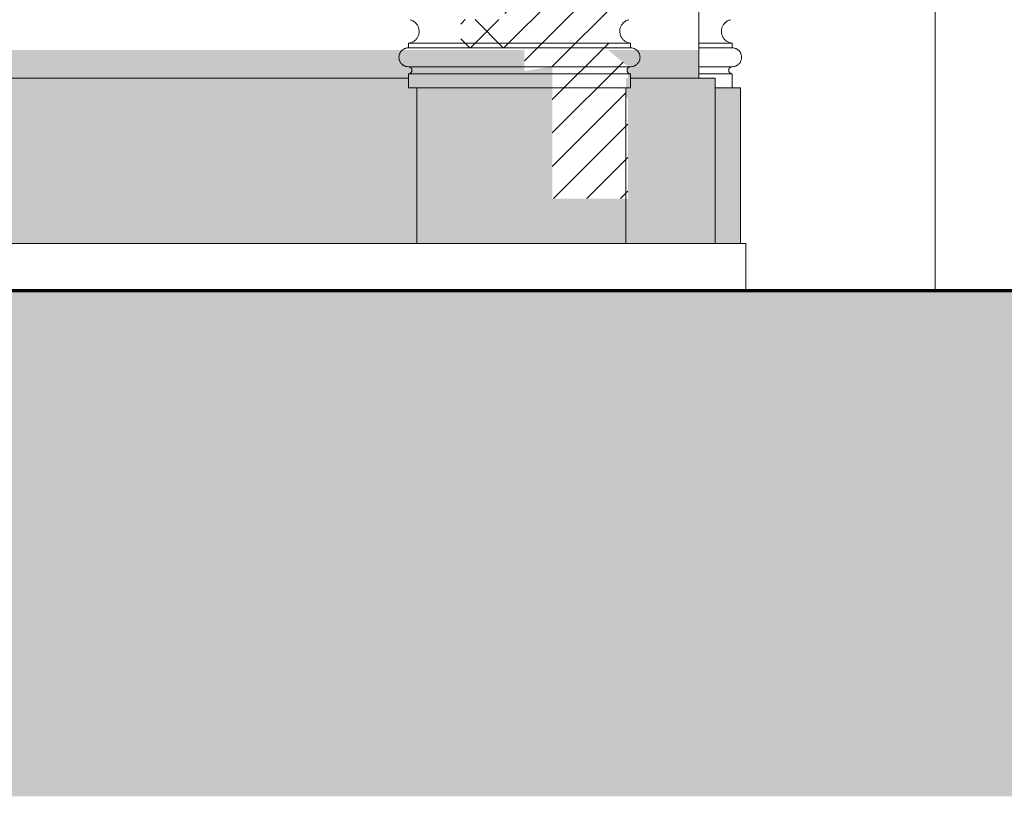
# Model space of a CAD drawing. Header units: millimetres. Extents: x -32191 to 39201, y -1740 to 8822.
# Tile 25 of 35: x 26116 to 28200, y -240 to 1404. Entities that reach past the tile are written whole.
import ezdxf

# ---------------------------------------------------------------- set-up
doc = ezdxf.new("R2010")
doc.units = ezdxf.units.MM
for name, color, linetype, lineweight in [('A-DETL-GENF', 92, 'Continuous', 18), ('A-FLOR', 192, 'Continuous', 18), ('A-FLOR-PATT', 8, 'Continuous', 70), ('A-GENM', 13, 'Continuous', 18), ('A-WALL', 113, 'Continuous', 18)]:
    doc.layers.add(name, color=color, linetype=linetype, lineweight=lineweight)

# ---------------------------------------------------------------- blocks, each defined once
blk = doc.blocks.new('Generic Models 17 - Generic Models 17-3093004-ELEVAÇÃO 2 - MAPEAMENTO DE DANOS')
at = {"layer": 'A-GENM'}
for p, q in [((-3772.6, 1344.1), (-3772.6, 1354.1)), ((-3661.9, 1354.1), (-3772.6, 1354.1)), ((-3661.9, 1344.1), (-3772.6, 1344.1)), ((-3661.9, 1344.1), (-3772.6, 1344.1)), ((-3568.5, 1354.1), (-3661.9, 1354.1)), ((-3568.5, 1344.1), (-3661.9, 1344.1)), ((-3568.5, 1344.1), (-3661.9, 1344.1)), ((-3527.2, 1354.1), (-3568.5, 1354.1)), ((-3527.2, 1344.1), (-3568.5, 1344.1)), ((-3527.2, 1344.1), (-3568.5, 1344.1)), ((-3307.8, 1354.1), (-3527.2, 1354.1)), ((-3302.6, 1344.1), (-3527.2, 1344.1)), ((-3302.6, 1344.1), (-3527.2, 1344.1)), ((-3302.6, 1354.1), (-3307.8, 1354.1)), ((-3302.6, 1348.8), (-3302.6, 1354.1)), ((-3302.6, 1344.1), (-3302.6, 1348.8)), ((-3087.5, 1354.1), (-3158.5, 1354.1)), ((-3087.5, 1344.1), (-3158.5, 1344.1)), ((-3087.5, 1344.1), (-3158.5, 1344.1)), ((-3087.5, 1344.1), (-3087.5, 1354.1)), ((-3772.6, 1304.1), (-3527.2, 1304.1)), ((-3527.2, 1304.1), (-3472.7, 1304.1)), ((-3472.7, 1304.1), (-3468.1, 1304.1)), ((-3467.7, 1304.1), (-3308.1, 1304.1)), ((-3308.1, 1304.1), (-3302.6, 1304.1)), ((-3158.5, 1304.1), (-3087.5, 1304.1)), ((-3772.6, 1280), (-3772.6, 1289.1)), ((-3468.1, 1289.1), (-3772.6, 1289.1)), ((-3772.6, 1259.1), (-3772.6, 1280)), ((-3308.1, 1289.1), (-3468.1, 1289.1)), ((-3302.6, 1289.1), (-3308.1, 1289.1)), ((-3302.6, 1280), (-3302.6, 1289.1)), ((-3302.6, 1259.4), (-3302.6, 1280)), ((-3087.5, 1289.1), (-3158.5, 1289.1)), ((-3087.5, 1259.1), (-3087.5, 1289.1)), ((-3468.1, 1259.1), (-3772.6, 1259.1)), ((-3468.1, 1259.1), (-3755, 1259.1)), ((-3755, 1259.1), (-3755, 930)), ((-3312.5, 1259.1), (-3468.1, 1259.1)), ((-3308.1, 1259.1), (-3468.1, 1259.1)), ((-3312.5, 1024.9), (-3312.5, 1259.1)), ((-3302.6, 1259.1), (-3308.1, 1259.1)), ((-3087.5, 1259.1), (-3123.5, 1259.1)), ((-3087.5, 1259.1), (-3070, 1259.1)), ((-3070, 1259.1), (-3070, 930)), ((-3312.5, 930), (-3312.5, 1024.9))]:
    blk.add_line(p, q, dxfattribs=at)
for points, knots in [([(-3772.6, 1354.1), (-3770.4, 1354.2), (-3767.3, 1354.9), (-3763.4, 1356.6), (-3761.1, 1358), (-3759.3, 1359.3), (-3757.7, 1360.6), (-3755.8, 1362.5), (-3753.9, 1365.1), (-3751.7, 1368.8), (-3750, 1373.9), (-3749.5, 1380.3), (-3750.5, 1385.6), (-3752, 1389.6), (-3753.6, 1392.4), (-3755.1, 1394.6), (-3756.5, 1396.2), (-3758.1, 1397.7), (-3759.7, 1399.1), (-3761.5, 1400.3), (-3763.3, 1401.3), (-3765.8, 1402.4), (-3767.8, 1403.1), (-3768.8, 1403.3)], [0, 0, 0, 0, 0.0833333, 0.125, 0.1666667, 0.1875, 0.2083333, 0.25, 0.2916667, 0.3333333, 0.4166667, 0.5, 0.5833333, 0.625, 0.6666667, 0.7083333, 0.7291667, 0.75, 0.7916667, 0.8125, 0.8333333, 0.875, 0.9166667, 0.9166667, 0.9166667, 0.9166667]), ([(-3302.6, 1354.1), (-3304.7, 1354.2), (-3307.8, 1354.9), (-3311.8, 1356.6), (-3314.1, 1358), (-3315.8, 1359.3), (-3317.4, 1360.6), (-3319.3, 1362.5), (-3321.2, 1365.1), (-3323.4, 1368.8), (-3325.1, 1373.9), (-3325.6, 1380.3), (-3324.7, 1385.6), (-3323.1, 1389.6), (-3321.6, 1392.4), (-3320, 1394.6), (-3318.6, 1396.2), (-3317.1, 1397.7), (-3315.4, 1399.1), (-3313.6, 1400.3), (-3311.8, 1401.3), (-3309.4, 1402.4), (-3307.3, 1403.1), (-3306.3, 1403.3)], [0, 0, 0, 0, 0.0833333, 0.125, 0.1666667, 0.1875, 0.2083333, 0.25, 0.2916667, 0.3333333, 0.4166667, 0.5, 0.5833333, 0.625, 0.6666667, 0.7083333, 0.7291667, 0.75, 0.7916667, 0.8125, 0.8333333, 0.875, 0.9166667, 0.9166667, 0.9166667, 0.9166667]), ([(-3087.5, 1354.1), (-3089.7, 1354.2), (-3092.8, 1354.9), (-3096.7, 1356.6), (-3099, 1358), (-3100.7, 1359.3), (-3102.4, 1360.6), (-3104.3, 1362.5), (-3106.2, 1365.1), (-3108.3, 1368.8), (-3110.1, 1373.9), (-3110.6, 1380.3), (-3109.6, 1385.6), (-3108.1, 1389.6), (-3106.5, 1392.4), (-3105, 1394.6), (-3103.5, 1396.2), (-3102, 1397.7), (-3100.4, 1399.1), (-3098.6, 1400.3), (-3096.8, 1401.3), (-3094.3, 1402.4), (-3092.3, 1403.1), (-3091.2, 1403.3)], [0, 0, 0, 0, 0.0833333, 0.125, 0.1666667, 0.1875, 0.2083333, 0.25, 0.2916667, 0.3333333, 0.4166667, 0.5, 0.5833333, 0.625, 0.6666667, 0.7083333, 0.7291667, 0.75, 0.7916667, 0.8125, 0.8333333, 0.875, 0.9166667, 0.9166667, 0.9166667, 0.9166667]), ([(-3772.6, 1304.1), (-3774.3, 1304.1), (-3776.9, 1304.4), (-3780.2, 1305.5), (-3782.2, 1306.5), (-3783.7, 1307.4), (-3785.1, 1308.4), (-3786.4, 1309.6), (-3787.6, 1310.9), (-3788.7, 1312.2), (-3789.9, 1314), (-3791.1, 1316.4), (-3792.2, 1319.7), (-3792.8, 1324.1), (-3792.2, 1328.4), (-3791.1, 1331.7), (-3789.9, 1334.1), (-3788.7, 1335.9), (-3787.6, 1337.3), (-3786.4, 1338.5), (-3784.8, 1340), (-3783, 1341.2), (-3781.4, 1342), (-3779.8, 1342.7), (-3776.9, 1343.7), (-3774.3, 1344.1), (-3772.6, 1344.1)], [0, 0, 0, 0, 0.083333, 0.125, 0.166667, 0.1875, 0.208333, 0.25, 0.270833, 0.291667, 0.333333, 0.375, 0.416667, 0.5, 0.583333, 0.625, 0.666667, 0.708333, 0.729167, 0.75, 0.791667, 0.833333, 0.854167, 0.875, 0.916667, 1, 1, 1, 1]), ([(-3283.4, 1329.8), (-3283.6, 1330.4), (-3284.1, 1331.9), (-3285.2, 1334.1), (-3286.4, 1335.9), (-3287.5, 1337.3), (-3288.7, 1338.5), (-3290.4, 1340), (-3292.2, 1341.2), (-3293.7, 1342), (-3295.1, 1342.6), (-3296.2, 1343.1), (-3296.9, 1343.2)], [0.592025, 0.592025, 0.592025, 0.592025, 0.625, 0.6666667, 0.7083333, 0.7291667, 0.75, 0.7916667, 0.8333333, 0.8541667, 0.875, 0.907975, 0.907975, 0.907975, 0.907975]), ([(-3087.5, 1304.1), (-3085.7, 1304.1), (-3083.2, 1304.4), (-3079.8, 1305.5), (-3077.9, 1306.5), (-3076.4, 1307.4), (-3075, 1308.4), (-3073.7, 1309.6), (-3072.5, 1310.9), (-3071.4, 1312.2), (-3070.2, 1314), (-3069, 1316.4), (-3067.9, 1319.7), (-3067.3, 1324.1), (-3067.9, 1328.4), (-3069, 1331.7), (-3070.2, 1334.1), (-3071.4, 1335.9), (-3072.5, 1337.3), (-3073.7, 1338.5), (-3075.3, 1340), (-3077.1, 1341.2), (-3078.7, 1342), (-3080.3, 1342.7), (-3083.2, 1343.7), (-3085.7, 1344.1), (-3087.5, 1344.1)], [0, 0, 0, 0, 0.083333, 0.125, 0.166667, 0.1875, 0.208333, 0.25, 0.270833, 0.291667, 0.333333, 0.375, 0.416667, 0.5, 0.583333, 0.625, 0.666667, 0.708333, 0.729167, 0.75, 0.791667, 0.833333, 0.854167, 0.875, 0.916667, 1, 1, 1, 1]), ([(-3302.6, 1304.1), (-3300.8, 1304.1), (-3298.2, 1304.4), (-3294.9, 1305.5), (-3292.9, 1306.5), (-3291.5, 1307.4), (-3290, 1308.4), (-3288.7, 1309.6), (-3287.5, 1310.9), (-3286.4, 1312.2), (-3285.2, 1314), (-3284, 1316.4), (-3282.9, 1319.7), (-3282.3, 1324.1), (-3282.8, 1327.5), (-3283.2, 1329.2)], [0, 0, 0, 0, 0.0833333, 0.125, 0.1666667, 0.1875, 0.2083333, 0.25, 0.2708333, 0.2916667, 0.3333333, 0.375, 0.4166667, 0.5, 0.5833333, 0.5833333, 0.5833333, 0.5833333]), ([(-3772.6, 1289.1), (-3771.9, 1289.1), (-3770.9, 1289.2), (-3769.7, 1289.6), (-3769, 1290), (-3768.4, 1290.3), (-3767.9, 1290.7), (-3767.4, 1291.1), (-3766.9, 1291.6), (-3766.5, 1292.1), (-3766.1, 1292.8), (-3765.6, 1293.7), (-3765.2, 1294.9), (-3765, 1296.6), (-3765.2, 1298.2), (-3765.6, 1299.4), (-3766.1, 1300.3), (-3766.5, 1301), (-3766.9, 1301.5), (-3767.4, 1302), (-3768, 1302.5), (-3768.7, 1303), (-3769.2, 1303.3), (-3769.8, 1303.6), (-3770.9, 1303.9), (-3771.9, 1304.1), (-3772.6, 1304.1)], [0, 0, 0, 0, 0.083333, 0.125, 0.166667, 0.1875, 0.208333, 0.25, 0.270833, 0.291667, 0.333333, 0.375, 0.416667, 0.5, 0.583333, 0.625, 0.666667, 0.708333, 0.729167, 0.75, 0.791667, 0.833333, 0.854167, 0.875, 0.916667, 1, 1, 1, 1]), ([(-3308.2, 1291.6), (-3308.2, 1291.6), (-3308.3, 1291.7), (-3308.6, 1292.1), (-3309.1, 1292.8), (-3309.5, 1293.7), (-3309.9, 1294.9), (-3310.1, 1296.6), (-3309.9, 1298.2), (-3309.5, 1299.4), (-3309.1, 1300.3), (-3308.6, 1301), (-3308.3, 1301.4), (-3308.2, 1301.5), (-3308.2, 1301.5)], [0.2697191, 0.2697191, 0.2697191, 0.2697191, 0.2708333, 0.2916667, 0.3333333, 0.375, 0.4166667, 0.5, 0.5833333, 0.625, 0.6666667, 0.7083333, 0.7291667, 0.7302809, 0.7302809, 0.7302809, 0.7302809]), ([(-3307.9, 1301.9), (-3307.6, 1302.1), (-3307.1, 1302.5), (-3306.5, 1303), (-3305.9, 1303.3), (-3305.3, 1303.6), (-3304.2, 1303.9), (-3303.2, 1304.1), (-3302.6, 1304.1)], [0.75, 0.75, 0.75, 0.75, 0.7916667, 0.8333333, 0.8541667, 0.875, 0.9166667, 1, 1, 1, 1]), ([(-3087.5, 1289.1), (-3088.2, 1289.1), (-3089.2, 1289.2), (-3090.4, 1289.6), (-3091.1, 1290), (-3091.7, 1290.3), (-3092.2, 1290.7), (-3092.7, 1291.1), (-3093.2, 1291.6), (-3093.6, 1292.1), (-3094, 1292.8), (-3094.5, 1293.7), (-3094.9, 1294.9), (-3095.1, 1296.6), (-3094.9, 1298.2), (-3094.5, 1299.4), (-3094, 1300.3), (-3093.6, 1301), (-3093.2, 1301.5), (-3092.7, 1302), (-3092.1, 1302.5), (-3091.4, 1303), (-3090.8, 1303.3), (-3090.2, 1303.6), (-3089.2, 1303.9), (-3088.2, 1304.1), (-3087.5, 1304.1)], [0, 0, 0, 0, 0.083333, 0.125, 0.166667, 0.1875, 0.208333, 0.25, 0.270833, 0.291667, 0.333333, 0.375, 0.416667, 0.5, 0.583333, 0.625, 0.666667, 0.708333, 0.729167, 0.75, 0.791667, 0.833333, 0.854167, 0.875, 0.916667, 1, 1, 1, 1]), ([(-3302.6, 1289.1), (-3303.2, 1289.1), (-3304.2, 1289.2), (-3305.4, 1289.6), (-3306.2, 1290), (-3306.7, 1290.3), (-3307.3, 1290.7), (-3307.6, 1291), (-3307.9, 1291.3)], [0, 0, 0, 0, 0.0833333, 0.125, 0.1666667, 0.1875, 0.2083333, 0.25, 0.25, 0.25, 0.25])]:
    blk.add_open_spline(points, degree=3, knots=knots, dxfattribs=at)
blk.add_open_spline([(-3297.4, 1343.4), (-3299.1, 1343.8), (-3300.8, 1344.1), (-3302.6, 1344.1)], degree=3, dxfattribs=at)
blk = doc.blocks.new('Embasamento - Embasamento-4325691-ELEVAÇÃO 2 - MAPEAMENTO DE DANOS')
at = {"layer": 'A-GENM'}
for p, q in [((-12778.5, 1280), (-3772.6, 1280)), ((-3302.6, 1280), (-3131.9, 1280)), ((-3131.9, 1280), (-3123.5, 1280)), ((-3123.5, 1280), (-3123.5, 1259.1)), ((-3123.5, 1259.1), (-3123.5, 930.6))]:
    blk.add_line(p, q, dxfattribs=at)

msp = doc.modelspace()

# ---------------------------------------------------------------- hatches: boundary and pattern name
at = {"layer": 'A-DETL-GENF'}
h = msp.add_hatch(dxfattribs=at)
h.set_pattern_fill('FP_11', color=231, style=0, pattern_type=2)
h.set_pattern_definition([(45, (12927.303, 0), (-35.35534, 35.35534), []), (135, (12927.303, 0), (-35.35534, -35.35534), [])])
h.paths.add_polyline_path([(27143, 1344.1), (27143, 1404.1), (27049.5, 1403.9), (27049.5, 1344.1), (27057.1, 1344.1)], flags=0)
h.paths.add_polyline_path([(27413.1, 2710.1), (27418.9, 2710.1), (27420.4, 2728), (27424.6, 2752.7), (27430.7, 2775), (27438.5, 2794.3), (27447.8, 2809.7), (27458.1, 2820.8), (27458.1, 2887.4), (27447.9, 2893.2), (27437.8, 2903.7), (27433.7, 2910.1), (27410.5, 2910.1), (27410.5, 2710.1)], flags=0)
h = msp.add_hatch(dxfattribs=at)
h.set_pattern_fill('FP_9', color=171, style=0, pattern_type=2)
h.set_pattern_definition([(45, (12927.303, 0), (-35.35534, 35.35534), [])])
h.paths.add_polyline_path([(27398.9, 1024.9), (27403.3, 1024.9), (27403.3, 1238.4), (27398.9, 1238.4), (27398.9, 1280), (27403.3, 1280), (27403.3, 1289.1), (27401.6, 1289.3), (27401.4, 1295.2), (27401.4, 1296.6), (27401.6, 1298.5), (27401.4, 1298.5), (27401.4, 1300), (27402.4, 1300.3), (27402.4, 1304.7), (27403.3, 1304.9), (27361.3, 1339.5), (27418.2, 1339.5), (27403.3, 1354.1), (27343.7, 1354.3), (27343.7, 1404.1), (27403.7, 1404.3), (27403.7, 1432.1), (27384.3, 1451.5), (27361.4, 1459.1), (27311.4, 1459.1), (27311, 1510), (27286.3, 1564.1), (27256.4, 1564.1), (27203, 1581.7), (27103.1, 1564.1), (27103.1, 1534.1), (27143.5, 1533.6), (27173.9, 1509.1), (27173.9, 1459.1), (27143, 1459.1), (27143, 1344.1), (27184.2, 1343.7), (27184.2, 1294.4), (27243.3, 1304.3), (27243.3, 1024.9)], flags=0)
h.paths.add_polyline_path([(27247.4, 1564.1), (27247.4, 1564.1), (27256.4, 1564.1)], flags=0)
h.paths.add_polyline_path([(27203, 1564.1), (27203, 1564.1), (27213.5, 1564.1)], flags=0)
h.paths.add_polyline_path([(27195.9, 1564.1), (27195.9, 1564.1), (27203, 1564.1)], flags=0)
h.paths.add_polyline_path([(27143, 1564.1), (27143, 1564.1), (27152.3, 1564.1)], flags=0)
h = msp.add_hatch(color=254, dxfattribs=at)
h.paths.add_polyline_path([(21773.5, 930), (27641.4, 930), (27641.4, 1259.1), (27588, 1259.1), (27588, 1280), (27553, 1280), (27553, 1339.5), (27361.3, 1339.5), (27403.3, 1304.9), (27402.4, 1304.7), (27402.3, 1300), (27401.4, 1300), (27401.6, 1289.1), (27403.3, 1289.1), (27403.3, 1280), (27398.9, 1280), (27398.9, 1238.4), (27403.3, 1238.4), (27403.3, 1024.9), (27243.3, 1024.9), (27243.3, 1304.9), (27184.2, 1294.6), (27184.2, 1339.5), (25470.5, 1339.5), (25398, 1326.7), (25325.4, 1339.5), (24933.2, 1339.5), (24893, 1332.4), (24877.7, 1339.5), (22705.6, 1339.5), (22633.1, 1326.7), (22560.5, 1339.5), (22168.4, 1339.5), (22128.1, 1332.4), (22112.9, 1339.5), (19935.5, 1339.5), (19863, 1326.7), (19787.4, 1339.5), (19398.2, 1339.5), (19358, 1332.4), (19342.7, 1339.5), (17933, 1339.5), (17933, 1030), (16734.3, 1030), (16734.3, 1339.5), (14613.2, 1339.5), (14563.1, 1330.7), (14512.9, 1339.5), (14076, 1339.5), (14058.1, 1336.4), (14051.3, 1339.5), (12982.4, 1339.5), (12982.4, 1295.8), (12493, 1295.8), (12493, 1339.5), (12328, 1339.5), (12328, 930), (12398.6, 930), (12398.6, 931.6), (12521.6, 934.3), (12521.6, 930), (13093, 930), (13051.9, 1002.1), (13037.5, 1030), (13029.3, 1048.2), (13022.4, 1069.4), (13019.1, 1084.6), (13017.7, 1101.2), (13019.1, 1116.3), (13023.1, 1127.7), (13030.2, 1135.9), (13039.7, 1140.4), (13050.7, 1141.7), (13062.1, 1140.7), (13072.9, 1137.8), (13103.3, 1126), (13115.2, 1123.8), (13129.3, 1123.8), (13146.3, 1126.9), (13165.7, 1132.9), (13186.3, 1140.9), (13206.8, 1150.1), (13225.9, 1159.6), (13255.9, 1176.7), (13276.1, 1188.4), (13284.6, 1191.8), (13292.4, 1193.1), (13302.6, 1191.7), (13311.3, 1188.4), (13319.8, 1182.9), (13328.7, 1173.8), (13337.1, 1159.6), (13342.5, 1144.8), (13346.4, 1124.1), (13347.6, 1098.3), (13345.9, 1066.7), (13340.8, 1028.6), (13330.4, 977.6), (13318.6, 930), (13973.1, 930), (13973.1, 933.4), (14013.1, 960.1), (16647.3, 1007.1), (16359.4, 930), (18108, 930), (18090.6, 973.4), (18081.6, 973.4), (18081.6, 954.2), (18079.6, 954.2), (18079.6, 1010.7), (18081.6, 1010), (18079.6, 1040.7), (18083.5, 1066.1), (18091.9, 1086.9), (18103.6, 1103.9), (18117.4, 1117.8), (18132.1, 1129.3), (18170, 1156.4), (18189, 1170.1), (18197.8, 1175.5), (18206.7, 1180), (18216.1, 1183.5), (18226.3, 1185.9), (18239.7, 1187.1), (18248.1, 1186.9), (18258.9, 1185.1), (18269, 1181.6), (18278.8, 1175.5), (18286, 1169.1), (18292.9, 1160.5), (18300.2, 1148.2), (18307.7, 1132.3), (18309, 1129.1), (18313.9, 1114.7), (18316.3, 1105.8), (18318.3, 1093.2), (18318.8, 1080), (18317.4, 1065.8), (18313.9, 1050.5), (18307.7, 1034.1), (18297.8, 1016.4), (18283.6, 997.3), (18260.6, 973.4), (18238.8, 954.2), (18206.6, 930), (21588, 930), (21563.2, 944.6), (21563.2, 936.7), (21536.4, 936.7), (21536.4, 944.6), (21545.3, 944.6), (21545.3, 961.2), (21533.2, 979.2), (21526, 997.9), (21522.5, 1016.7), (21521.7, 1034.8), (21522.8, 1051.7), (21525.3, 1067.1), (21529.1, 1081.2), (21536.4, 1097.9), (21540.5, 1105.5), (21548, 1116), (21556.6, 1125.4), (21566.2, 1133.8), (21576.7, 1141.3), (21588, 1147.8), (21600, 1153.4), (21612.4, 1158), (21625.2, 1161.7), (21638.3, 1164.5), (21651.4, 1166.2), (21664.7, 1166.9), (21680.2, 1166.2), (21693.1, 1164.5), (21704.5, 1161.9), (21717.7, 1157.7), (21730.4, 1152.3), (21742.4, 1146), (21753.4, 1139), (21765.2, 1129.6), (21770.5, 1124.5), (21776.5, 1116.8), (21780.9, 1108.3), (21784, 1098.5), (21786.1, 1086.8), (21787.2, 1073.2), (21787.9, 1041.9), (21787.9, 1025.3), (21786.8, 1007.6), (21782.7, 987.1), (21773.5, 961.8), (21757.2, 930), (21762, 930)], flags=0)
h.paths.add_polyline_path([(12398.6, 932.1), (12398.6, 932.7), (12521.6, 935.5), (12521.6, 934.4), (12504.4, 934)], flags=0)
h.paths.add_polyline_path([(13921.6, 966.2), (13921.6, 966.9), (13973.1, 968), (13973.1, 967.3)], flags=0)
at = {"layer": 'A-FLOR-PATT', "lineweight": 18}
h = msp.add_hatch(dxfattribs=at)
h.set_pattern_fill('FP_8', color=256, style=0, pattern_type=2)
h.set_pattern_definition([(0, (12927.3, 0), (317.5, 317.5), [317.5, -317.5]), (0, (12927.3, 119.06), (317.5, 317.5), [317.5, -317.5]), (0, (12927.3, 238.12), (317.5, 317.5), [317.5, -317.5]), (90, (12967, 277.8), (-317.5, 317.5), [317.5, -317.5]), (90, (13086.05, 277.8), (-317.5, 317.5), [317.5, -317.5]), (90, (13205.1, 277.8), (-317.5, 317.5), [317.5, -317.5])])
h.paths.add_polyline_path([(9352.7, -240.4), (33720, -240.4), (33720, 830), (9352.7, 830)], flags=0)

# ---------------------------------------------------------------- linework, layer by layer
at = {"layer": 'A-FLOR'}
for p, q in [((10625.9, 930), (27653, 930)), ((27653, 930), (27653, 830))]:
    msp.add_line(p, q, dxfattribs=at)
at = {"layer": 'A-FLOR', "lineweight": 70}
msp.add_line((33720, 830), (9352.7, 830), dxfattribs=at)
at = {"layer": 'A-WALL'}
for p, q in [((27553, 1280), (27553, 4477.7)), ((28053, 4440), (28053, 830))]:
    msp.add_line(p, q, dxfattribs=at)

# ---------------------------------------------------------------- block references
at = {"layer": 'A-GENM'}
for name in ['Generic Models 17 - Generic Models 17-3093004-ELEVAÇÃO 2 - MAPEAMENTO DE DANOS', 'Embasamento - Embasamento-4325691-ELEVAÇÃO 2 - MAPEAMENTO DE DANOS']:
    msp.add_blockref(name, (30711.4, 0), dxfattribs=at)

doc.saveas('drawing.dxf')
